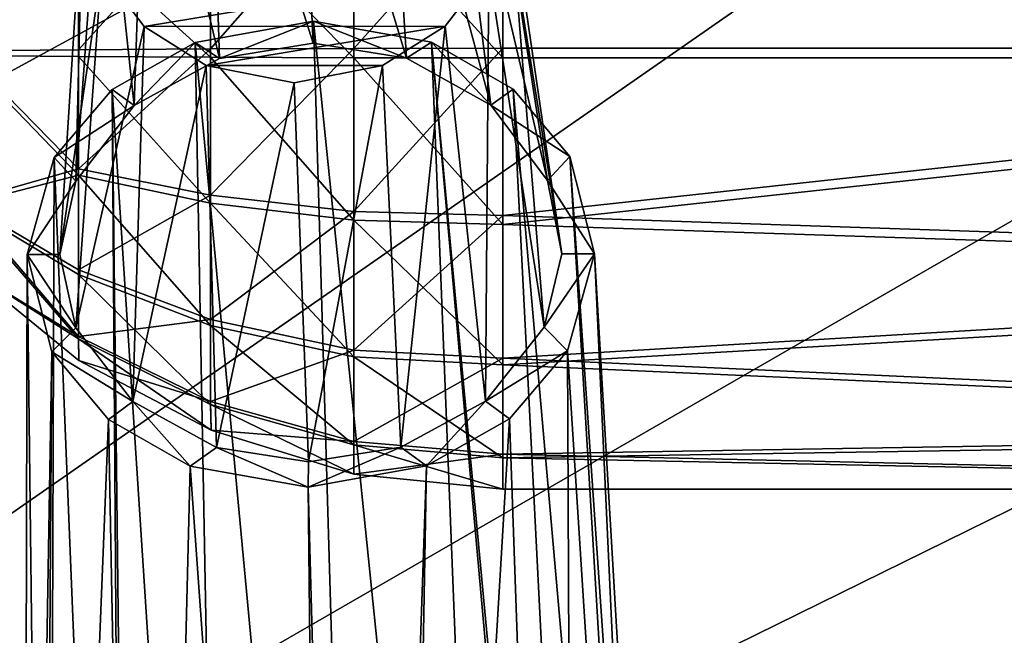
# Model space of a CAD drawing. Header units: metres. Extents: x -1004 to 0, y -808 to 0.
# Tile 55 of 160: x -828 to -783, y -174 to -146. Entities that reach past the tile are written whole.
import ezdxf

# ---------------------------------------------------------------- set-up
doc = ezdxf.new("R2010")
doc.units = ezdxf.units.M

msp = doc.modelspace()

# ---------------------------------------------------------------- linework, layer by layer
at = {"layer": 'None012310'}
for points in [[(-918.387695, -133.430511, 2129.401611), (-901.755127, -155.084702, 2143.836426), (-502.018646, -55.05748, 2077.158447)], [(-901.755127, -155.084702, 2143.836426), (-820.791748, -194.333847, 2169.999756), (-502.018646, -55.05748, 2077.158447)], [(-502.018646, -55.05748, 2077.158447), (-820.791748, -194.333847, 2169.999756), (-502.018646, -194.333847, 2169.999756)], [(-502.018646, -57.672649, 2075.415039), (-898.363892, -158.604187, 2142.695801), (-914.9198, -137.676178, 2128.745361)], [(-820.791748, -195.279739, 2167.143799), (-898.363892, -158.604187, 2142.695801), (-502.018646, -57.672649, 2075.415039)], [(-502.018646, -195.279739, 2167.143799), (-820.791748, -195.279739, 2167.143799), (-502.018646, -57.672649, 2075.415039)], [(-901.755127, -155.084702, 2143.836426), (-882.817078, -172.413788, 2155.387939), (-820.791748, -194.333847, 2169.999756)], [(-820.791748, -195.279739, 2167.143799), (-879.806396, -175.047073, 2153.656738), (-898.363892, -158.604187, 2142.695801)], [(-882.817078, -172.413788, 2155.387939), (-862.417419, -184.791321, 2163.638672), (-820.791748, -194.333847, 2169.999756)]]:
    msp.add_3dface(points, dxfattribs=at)
at = {"layer": 'None012317'}
for points in [[(-815.154175, -131.288834, 1750.497559), (-819.203979, -132.093002, 1750.205444), (-814.40979, -147.189163, 1789.45459)], [(-811.115723, -132.080444, 1750.055908), (-815.154175, -131.288834, 1750.497559), (-810.134705, -147.873413, 1788.897217)], [(-815.154175, -131.288834, 1750.497559), (-814.40979, -147.189163, 1789.45459), (-810.134705, -147.873413, 1788.897217)], [(-819.203979, -132.093002, 1750.205444), (-822.070129, -133.896927, 1749.430542), (-818.700562, -147.886765, 1789.05542)], [(-819.203979, -132.093002, 1750.205444), (-818.700562, -147.886765, 1789.05542), (-814.40979, -147.189163, 1789.45459)], [(-808.277283, -133.873016, 1749.17688), (-811.115723, -132.080444, 1750.055908), (-806.265991, -150.026627, 1787.330322)], [(-811.115723, -132.080444, 1750.055908), (-810.134705, -147.873413, 1788.897217), (-806.265991, -150.026627, 1787.330322)], [(-822.070129, -133.896927, 1749.430542), (-824.06427, -136.489365, 1748.276245), (-822.617615, -150.051987, 1787.632446)], [(-822.070129, -133.896927, 1749.430542), (-822.617615, -150.051987, 1787.632446), (-818.700562, -147.886765, 1789.05542)], [(-806.316406, -136.461807, 1747.948364), (-808.277283, -133.873016, 1749.17688), (-803.675476, -153.490646, 1784.880737)], [(-808.277283, -133.873016, 1749.17688), (-806.265991, -150.026627, 1787.330322), (-803.675476, -153.490646, 1784.880737)], [(-824.06427, -136.489365, 1748.276245), (-825.285278, -153.523056, 1785.280762), (-822.617615, -150.051987, 1787.632446)], [(-824.06427, -136.489365, 1748.276245), (-824.967712, -140.164902, 1746.602783), (-825.285278, -153.523056, 1785.280762)], [(-805.463989, -140.135239, 1746.242065), (-806.316406, -136.461807, 1747.948364), (-803.020447, -156.846741, 1782.543701)], [(-806.316406, -136.461807, 1747.948364), (-803.675476, -153.490646, 1784.880737), (-803.020447, -156.846741, 1782.543701)], [(-826.016479, -156.881714, 1782.968994), (-824.967712, -140.164902, 1746.602783), (-824.115601, -143.837769, 1744.896851)], [(-824.967712, -140.164902, 1746.602783), (-826.016479, -156.881714, 1782.968994), (-825.285278, -153.523056, 1785.280762)], [(-803.818481, -160.207703, 1780.231689), (-806.367737, -143.811356, 1744.568359), (-805.463989, -140.135239, 1746.242065)], [(-803.020447, -156.846741, 1782.543701), (-803.818481, -160.207703, 1780.231689), (-805.463989, -140.135239, 1746.242065)], [(-825.294495, -160.239716, 1780.629272), (-826.016479, -156.881714, 1782.968994), (-824.115601, -143.837769, 1744.896851)], [(-825.294495, -160.239716, 1780.629272), (-824.115601, -143.837769, 1744.896851), (-822.157654, -146.424194, 1743.669556)], [(-822.157654, -146.424194, 1743.669556), (-824.115601, -143.837769, 1744.896851), (-806.367737, -143.811356, 1744.568359)], [(-808.364807, -146.406174, 1743.413086), (-822.157654, -146.424194, 1743.669556), (-806.367737, -143.811356, 1744.568359)], [(-806.506592, -163.60231, 1777.93335), (-808.364807, -146.406174, 1743.413086), (-806.367737, -143.811356, 1744.568359)], [(-803.818481, -160.207703, 1780.231689), (-806.506592, -163.60231, 1777.93335), (-806.367737, -143.811356, 1744.568359)], [(-814.397888, -146.17627, 1790.155884), (-819.825256, -147.156723, 1789.583008), (-811.889832, -231.928802, 1918.716064)], [(-819.825256, -147.156723, 1789.583008), (-814.397888, -146.17627, 1790.155884), (-818.700562, -147.886765, 1789.05542)], [(-814.397888, -146.17627, 1790.155884), (-814.40979, -147.189163, 1789.45459), (-818.700562, -147.886765, 1789.05542)], [(-810.134705, -147.873413, 1788.897217), (-814.40979, -147.189163, 1789.45459), (-814.397888, -146.17627, 1790.155884)], [(-811.889832, -231.928802, 1918.716064), (-805.622742, -231.939529, 1916.237183), (-814.397888, -146.17627, 1790.155884)], [(-805.622742, -231.939529, 1916.237183), (-808.992432, -147.140244, 1789.382568), (-814.397888, -146.17627, 1790.155884)], [(-808.992432, -147.140244, 1789.382568), (-810.134705, -147.873413, 1788.897217), (-814.397888, -146.17627, 1790.155884)], [(-822.683289, -163.626297, 1778.23291), (-825.294495, -160.239716, 1780.629272), (-822.157654, -146.424194, 1743.669556)], [(-822.683289, -163.626297, 1778.23291), (-822.157654, -146.424194, 1743.669556), (-819.316589, -148.219437, 1742.789185)], [(-819.316589, -148.219437, 1742.789185), (-822.157654, -146.424194, 1743.669556), (-808.364807, -146.406174, 1743.413086)], [(-811.228333, -148.207397, 1742.639404), (-819.316589, -148.219437, 1742.789185), (-808.364807, -146.406174, 1743.413086)], [(-810.397034, -165.714615, 1776.546509), (-811.228333, -148.207397, 1742.639404), (-808.364807, -146.406174, 1743.413086)], [(-806.506592, -163.60231, 1777.93335), (-810.397034, -165.714615, 1776.546509), (-808.364807, -146.406174, 1743.413086)], [(-819.825256, -147.156723, 1789.583008), (-823.625061, -149.321518, 1788.157959), (-818.240234, -231.958725, 1916.473633)], [(-823.625061, -149.321518, 1788.157959), (-819.825256, -147.156723, 1789.583008), (-822.617615, -150.051987, 1787.632446)], [(-822.617615, -150.051987, 1787.632446), (-819.825256, -147.156723, 1789.583008), (-818.700562, -147.886765, 1789.05542)], [(-819.825256, -147.156723, 1789.583008), (-818.240234, -231.958725, 1916.473633), (-811.889832, -231.928802, 1918.716064)], [(-806.265991, -150.026627, 1787.330322), (-810.134705, -147.873413, 1788.897217), (-808.992432, -147.140244, 1789.382568)], [(-805.622742, -231.939529, 1916.237183), (-801.391174, -231.861755, 1910.879028), (-808.992432, -147.140244, 1789.382568)], [(-801.391174, -231.861755, 1910.879028), (-801.025452, -232.134949, 1910.638794), (-808.992432, -147.140244, 1789.382568)], [(-808.992432, -147.140244, 1789.382568), (-801.025452, -232.134949, 1910.638794), (-805.241333, -149.293579, 1787.817993)], [(-805.241333, -149.293579, 1787.817993), (-806.265991, -150.026627, 1787.330322), (-808.992432, -147.140244, 1789.382568)], [(-818.840637, -165.727173, 1776.702881), (-822.683289, -163.626297, 1778.23291), (-819.316589, -148.219437, 1742.789185)], [(-811.228333, -148.207397, 1742.639404), (-815.277954, -149.011307, 1742.347412), (-819.316589, -148.219437, 1742.789185)], [(-818.840637, -165.727173, 1776.702881), (-819.316589, -148.219437, 1742.789185), (-815.277954, -149.011307, 1742.347412)], [(-814.626465, -166.391434, 1776.1604), (-815.277954, -149.011307, 1742.347412), (-811.228333, -148.207397, 1742.639404)], [(-810.397034, -165.714615, 1776.546509), (-814.626465, -166.391434, 1776.1604), (-811.228333, -148.207397, 1742.639404)], [(-823.625061, -149.321518, 1788.157959), (-826.283752, -152.428574, 1786.058228), (-823.044739, -232.168427, 1911.046143)], [(-826.283752, -152.428574, 1786.058228), (-823.625061, -149.321518, 1788.157959), (-822.617615, -150.051987, 1787.632446)], [(-823.625061, -149.321518, 1788.157959), (-822.671265, -231.894119, 1911.272583), (-818.240234, -231.958725, 1916.473633)], [(-822.671265, -231.894119, 1911.272583), (-823.625061, -149.321518, 1788.157959), (-823.044739, -232.168427, 1911.046143)], [(-814.626465, -166.391434, 1776.1604), (-818.840637, -165.727173, 1776.702881), (-815.277954, -149.011307, 1742.347412)], [(-805.241333, -149.293579, 1787.817993), (-802.652649, -152.392639, 1785.621216), (-806.265991, -150.026627, 1787.330322)], [(-801.025452, -232.134949, 1910.638794), (-797.615112, -236.063629, 1906.931152), (-805.241333, -149.293579, 1787.817993)], [(-805.241333, -149.293579, 1787.817993), (-797.615112, -236.063629, 1906.931152), (-802.652649, -152.392639, 1785.621216)], [(-826.283752, -152.428574, 1786.058228), (-822.617615, -150.051987, 1787.632446), (-825.285278, -153.523056, 1785.280762)], [(-802.652649, -152.392639, 1785.621216), (-803.675476, -153.490646, 1784.880737), (-806.265991, -150.026627, 1787.330322)], [(-826.283752, -152.428574, 1786.058228), (-827.516235, -156.884186, 1782.996582), (-826.577942, -236.107666, 1907.466797)], [(-827.516235, -156.884186, 1782.996582), (-826.283752, -152.428574, 1786.058228), (-825.285278, -153.523056, 1785.280762)], [(-823.044739, -232.168427, 1911.046143), (-826.283752, -152.428574, 1786.058228), (-826.577942, -236.107666, 1907.466797)], [(-802.652649, -152.392639, 1785.621216), (-801.520691, -156.84465, 1782.515869), (-803.675476, -153.490646, 1784.880737)], [(-797.615112, -236.063629, 1906.931152), (-796.621277, -239.990692, 1902.641724), (-802.652649, -152.392639, 1785.621216)], [(-802.652649, -152.392639, 1785.621216), (-796.621277, -239.990692, 1902.641724), (-801.520691, -156.84465, 1782.515869)], [(-827.516235, -156.884186, 1782.996582), (-825.285278, -153.523056, 1785.280762), (-826.016479, -156.881714, 1782.968994)], [(-801.520691, -156.84465, 1782.515869), (-803.020447, -156.846741, 1782.543701), (-803.675476, -153.490646, 1784.880737)], [(-826.577942, -236.107666, 1907.466797), (-827.516235, -156.884186, 1782.996582), (-827.717712, -240.037979, 1903.216919)], [(-827.516235, -156.884186, 1782.996582), (-826.384033, -161.336319, 1779.891113), (-827.717712, -240.037979, 1903.216919)], [(-825.294495, -160.239716, 1780.629272), (-827.516235, -156.884186, 1782.996582), (-826.016479, -156.881714, 1782.968994)], [(-826.384033, -161.336319, 1779.891113), (-827.516235, -156.884186, 1782.996582), (-825.294495, -160.239716, 1780.629272)], [(-803.020447, -156.846741, 1782.543701), (-801.520691, -156.84465, 1782.515869), (-803.818481, -160.207703, 1780.231689)], [(-801.520691, -156.84465, 1782.515869), (-802.753418, -161.300385, 1779.454102), (-803.818481, -160.207703, 1780.231689)], [(-801.520691, -156.84465, 1782.515869), (-797.521179, -243.229675, 1898.568115), (-802.753418, -161.300385, 1779.454102)], [(-796.621277, -239.990692, 1902.641724), (-797.51825, -243.219452, 1898.569214), (-801.520691, -156.84465, 1782.515869)], [(-801.520691, -156.84465, 1782.515869), (-797.51825, -243.219452, 1898.569214), (-797.521179, -243.229675, 1898.568115)], [(-822.683289, -163.626297, 1778.23291), (-826.384033, -161.336319, 1779.891113), (-825.294495, -160.239716, 1780.629272)], [(-803.818481, -160.207703, 1780.231689), (-802.753418, -161.300385, 1779.454102), (-806.506592, -163.60231, 1777.93335)], [(-827.717712, -240.037979, 1903.216919), (-826.384033, -161.336319, 1779.891113), (-826.962158, -243.264221, 1899.11377)], [(-826.384033, -161.336319, 1779.891113), (-826.959229, -243.274429, 1899.112549), (-826.962158, -243.264221, 1899.11377)], [(-826.384033, -161.336319, 1779.891113), (-823.791443, -164.438278, 1777.692261), (-826.959229, -243.274429, 1899.112549)], [(-823.791443, -164.438278, 1777.692261), (-826.384033, -161.336319, 1779.891113), (-822.683289, -163.626297, 1778.23291)], [(-802.753418, -161.300385, 1779.454102), (-805.416077, -164.410339, 1777.352417), (-806.506592, -163.60231, 1777.93335)], [(-802.753418, -161.300385, 1779.454102), (-802.362061, -251.055939, 1897.449219), (-805.416077, -164.410339, 1777.352417)], [(-797.521179, -243.229675, 1898.568115), (-802.362061, -251.055939, 1897.449219), (-802.753418, -161.300385, 1779.454102)], [(-820.043884, -166.588425, 1776.129883), (-823.791443, -164.438278, 1777.692261), (-822.683289, -163.626297, 1778.23291)], [(-820.043884, -166.588425, 1776.129883), (-822.683289, -163.626297, 1778.23291), (-818.840637, -165.727173, 1776.702881)], [(-806.506592, -163.60231, 1777.93335), (-809.21228, -166.57196, 1775.929565), (-810.397034, -165.714615, 1776.546509)], [(-806.506592, -163.60231, 1777.93335), (-805.416077, -164.410339, 1777.352417), (-809.21228, -166.57196, 1775.929565)], [(-823.791443, -164.438278, 1777.692261), (-822.139282, -251.086014, 1897.814941), (-826.959229, -243.274429, 1899.112549)], [(-823.791443, -164.438278, 1777.692261), (-820.043884, -166.588425, 1776.129883), (-822.139282, -251.086014, 1897.814941)], [(-802.362061, -251.055939, 1897.449219), (-810.802673, -254.743591, 1896.770142), (-805.416077, -164.410339, 1777.352417)], [(-805.416077, -164.410339, 1777.352417), (-810.802673, -254.743591, 1896.770142), (-809.21228, -166.57196, 1775.929565)], [(-814.639038, -167.552185, 1775.356812), (-820.043884, -166.588425, 1776.129883), (-818.840637, -165.727173, 1776.702881)], [(-814.639038, -167.552185, 1775.356812), (-818.840637, -165.727173, 1776.702881), (-814.626465, -166.391434, 1776.1604)], [(-809.21228, -166.57196, 1775.929565), (-814.639038, -167.552185, 1775.356812), (-810.397034, -165.714615, 1776.546509)], [(-810.397034, -165.714615, 1776.546509), (-814.639038, -167.552185, 1775.356812), (-814.626465, -166.391434, 1776.1604)], [(-820.043884, -166.588425, 1776.129883), (-813.718384, -254.748016, 1896.823975), (-822.139282, -251.086014, 1897.814941)], [(-820.043884, -166.588425, 1776.129883), (-814.639038, -167.552185, 1775.356812), (-813.718384, -254.748016, 1896.823975)], [(-809.21228, -166.57196, 1775.929565), (-812.256836, -254.960907, 1896.97937), (-814.639038, -167.552185, 1775.356812)], [(-810.802673, -254.743591, 1896.770142), (-812.256836, -254.960907, 1896.97937), (-809.21228, -166.57196, 1775.929565)], [(-814.639038, -167.552185, 1775.356812), (-812.256836, -254.960907, 1896.97937), (-813.718384, -254.748016, 1896.823975)]]:
    msp.add_3dface(points, dxfattribs=at)
at = {"layer": 'None012323'}
for points in [[(-735.21582, -137.453842, 1747.1604), (-735.21582, -147.423447, 1744.369873), (-805.718384, -139.787186, 1745.977295)], [(-805.718384, -140.197998, 1782.930054), (-735.21582, -147.868073, 1784.367432), (-735.21582, -137.838913, 1781.799194)], [(-812.546509, -139.980621, 1746.668945), (-805.718384, -139.787186, 1745.977295), (-812.546509, -147.430908, 1745.042358)], [(-805.718384, -139.787186, 1745.977295), (-805.718384, -147.423447, 1744.369873), (-812.546509, -147.430908, 1745.042358)], [(-805.718384, -139.787186, 1745.977295), (-735.21582, -147.423447, 1744.369873), (-805.718384, -147.423447, 1744.369873)], [(-812.546509, -147.430908, 1745.042358), (-819.112305, -147.453049, 1747.033936), (-812.546509, -139.980621, 1746.668945)], [(-819.112305, -147.453049, 1747.033936), (-819.112305, -140.770508, 1748.49292), (-812.546509, -139.980621, 1746.668945)], [(-805.718384, -147.868088, 1784.36731), (-805.718384, -140.197998, 1782.930054), (-812.546509, -140.376007, 1782.234253)], [(-805.718384, -140.197998, 1782.930054), (-805.718384, -147.868088, 1784.36731), (-735.21582, -147.868073, 1784.367432)], [(-830.467102, -147.537399, 1754.620483), (-830.467102, -140.676178, 1757.552246), (-825.16333, -142.053223, 1751.454834)], [(-819.112305, -147.453049, 1747.033936), (-825.16333, -147.488998, 1750.268066), (-819.112305, -140.770508, 1748.49292)], [(-825.16333, -147.488998, 1750.268066), (-825.16333, -142.053223, 1751.454834), (-819.112305, -140.770508, 1748.49292)], [(-812.546509, -147.860626, 1783.694824), (-812.546509, -140.376007, 1782.234253), (-819.112305, -141.125153, 1780.393188)], [(-805.718384, -147.868088, 1784.36731), (-812.546509, -140.376007, 1782.234253), (-812.546509, -147.860626, 1783.694824)], [(-830.467102, -147.754135, 1774.116699), (-825.16333, -142.341705, 1777.403442), (-830.467102, -140.829453, 1771.338257)], [(-819.112305, -147.838486, 1781.703247), (-819.112305, -141.125153, 1780.393188), (-825.16333, -142.341705, 1777.403442)], [(-812.546509, -147.860626, 1783.694824), (-819.112305, -141.125153, 1780.393188), (-819.112305, -147.838486, 1781.703247)], [(-825.16333, -147.488998, 1750.268066), (-830.467102, -147.537399, 1754.620483), (-825.16333, -142.053223, 1751.454834)], [(-825.16333, -147.802521, 1778.469116), (-825.16333, -142.341705, 1777.403442), (-830.467102, -147.754135, 1774.116699)], [(-819.112305, -147.838486, 1781.703247), (-825.16333, -142.341705, 1777.403442), (-825.16333, -147.802521, 1778.469116)], [(-830.467102, -147.537399, 1754.620483), (-825.16333, -147.488998, 1750.268066), (-825.16333, -152.949814, 1751.33374)], [(-830.467102, -154.462097, 1757.399048), (-830.467102, -147.537399, 1754.620483), (-825.16333, -152.949814, 1751.33374)], [(-819.112305, -154.166367, 1748.343994), (-825.16333, -152.949814, 1751.33374), (-819.112305, -147.453049, 1747.033936)], [(-825.16333, -152.949814, 1751.33374), (-825.16333, -147.488998, 1750.268066), (-819.112305, -147.453049, 1747.033936)], [(-812.546509, -154.915512, 1746.50293), (-819.112305, -154.166367, 1748.343994), (-812.546509, -147.430908, 1745.042358)], [(-819.112305, -154.166367, 1748.343994), (-819.112305, -147.453049, 1747.033936), (-812.546509, -147.430908, 1745.042358)], [(-812.546509, -147.430908, 1745.042358), (-805.718384, -147.423447, 1744.369873), (-812.546509, -154.915512, 1746.50293)], [(-805.718384, -147.423447, 1744.369873), (-805.718384, -155.093552, 1745.807129), (-812.546509, -154.915512, 1746.50293)], [(-735.21582, -147.423447, 1744.369873), (-805.718384, -155.093552, 1745.807129), (-805.718384, -147.423447, 1744.369873)], [(-735.21582, -147.423447, 1744.369873), (-735.21582, -157.452606, 1746.937988), (-805.718384, -155.093552, 1745.807129)], [(-825.16333, -153.238297, 1777.282349), (-825.16333, -147.802521, 1778.469116), (-830.467102, -147.754135, 1774.116699)], [(-830.467102, -147.754135, 1774.116699), (-830.467102, -154.615341, 1771.184937), (-825.16333, -153.238297, 1777.282349)], [(-819.112305, -154.521011, 1780.244263), (-825.16333, -147.802521, 1778.469116), (-825.16333, -153.238297, 1777.282349)], [(-819.112305, -154.521011, 1780.244263), (-819.112305, -147.838486, 1781.703247), (-825.16333, -147.802521, 1778.469116)], [(-812.546509, -155.310913, 1782.068237), (-819.112305, -147.838486, 1781.703247), (-819.112305, -154.521011, 1780.244263)], [(-812.546509, -155.310913, 1782.068237), (-812.546509, -147.860626, 1783.694824), (-819.112305, -147.838486, 1781.703247)], [(-805.718384, -155.504318, 1782.759888), (-812.546509, -147.860626, 1783.694824), (-812.546509, -155.310913, 1782.068237)], [(-805.718384, -155.504318, 1782.759888), (-805.718384, -147.868088, 1784.36731), (-812.546509, -147.860626, 1783.694824)], [(-805.718384, -147.868088, 1784.36731), (-805.718384, -155.504318, 1782.759888), (-735.21582, -147.868073, 1784.367432)], [(-735.21582, -147.868073, 1784.367432), (-805.718384, -155.504318, 1782.759888), (-735.21582, -157.837677, 1781.576904)], [(-830.467102, -154.462097, 1757.399048), (-825.16333, -152.949814, 1751.33374), (-825.16333, -157.582123, 1754.361816)], [(-825.16333, -157.582123, 1754.361816), (-825.16333, -152.949814, 1751.33374), (-819.112305, -154.166367, 1748.343994)], [(-830.467102, -154.615341, 1771.184937), (-825.16333, -157.802124, 1774.151978), (-825.16333, -153.238297, 1777.282349)], [(-819.112305, -160.131622, 1776.395996), (-819.112305, -154.521011, 1780.244263), (-825.16333, -153.238297, 1777.282349)], [(-825.16333, -153.238297, 1777.282349), (-825.16333, -157.802124, 1774.151978), (-819.112305, -160.131622, 1776.395996)], [(-819.112305, -159.86116, 1752.06665), (-825.16333, -157.582123, 1754.361816), (-819.112305, -154.166367, 1748.343994)], [(-819.112305, -159.86116, 1752.06665), (-819.112305, -154.166367, 1748.343994), (-812.546509, -154.915512, 1746.50293)], [(-830.467102, -157.39389, 1764.260254), (-830.467102, -154.462097, 1757.399048), (-825.16333, -160.633667, 1758.876831)], [(-825.16333, -160.633667, 1758.876831), (-830.467102, -154.462097, 1757.399048), (-825.16333, -157.582123, 1754.361816)], [(-825.16333, -157.802124, 1774.151978), (-830.467102, -154.615341, 1771.184937), (-825.16333, -160.752548, 1769.570313)], [(-830.467102, -154.615341, 1771.184937), (-830.467102, -157.39389, 1764.260254), (-825.16333, -160.752548, 1769.570313)], [(-812.546509, -161.566116, 1777.777832), (-819.112305, -154.521011, 1780.244263), (-819.112305, -160.131622, 1776.395996)], [(-812.546509, -161.566116, 1777.777832), (-812.546509, -155.310913, 1782.068237), (-819.112305, -154.521011, 1780.244263)], [(-812.546509, -161.264572, 1750.65332), (-819.112305, -159.86116, 1752.06665), (-812.546509, -154.915512, 1746.50293)], [(-812.546509, -154.915512, 1746.50293), (-805.718384, -155.093552, 1745.807129), (-812.546509, -161.264572, 1750.65332)], [(-805.718384, -155.093552, 1745.807129), (-805.718384, -161.629791, 1750.07019), (-812.546509, -161.264572, 1750.65332)], [(-735.21582, -157.452606, 1746.937988), (-805.718384, -161.629791, 1750.07019), (-805.718384, -155.093552, 1745.807129)], [(-805.718384, -161.944183, 1778.352661), (-812.546509, -155.310913, 1782.068237), (-812.546509, -161.566116, 1777.777832)], [(-805.718384, -161.944183, 1778.352661), (-805.718384, -155.504318, 1782.759888), (-812.546509, -155.310913, 1782.068237)], [(-805.718384, -155.504318, 1782.759888), (-805.718384, -161.944183, 1778.352661), (-735.21582, -157.837677, 1781.576904)], [(-825.16333, -160.752548, 1769.570313), (-830.467102, -157.39389, 1764.260254), (-825.155457, -161.733719, 1764.212036)], [(-825.155457, -161.733719, 1764.212036), (-830.467102, -157.39389, 1764.260254), (-825.16333, -160.633667, 1758.876831)], [(-735.21582, -157.452606, 1746.937988), (-735.21582, -164.854034, 1754.176758), (-805.718384, -161.629791, 1750.07019)], [(-825.16333, -160.633667, 1758.876831), (-825.16333, -157.582123, 1754.361816), (-819.112305, -159.86116, 1752.06665)], [(-825.16333, -157.802124, 1774.151978), (-819.112305, -163.758759, 1770.763428), (-819.112305, -160.131622, 1776.395996)], [(-825.16333, -160.752548, 1769.570313), (-819.112305, -163.758759, 1770.763428), (-825.16333, -157.802124, 1774.151978)], [(-735.21582, -157.837677, 1781.576904), (-805.718384, -161.944183, 1778.352661), (-735.21582, -165.076355, 1774.175537)], [(-819.112305, -163.612625, 1757.617188), (-825.16333, -160.633667, 1758.876831), (-819.112305, -159.86116, 1752.06665)], [(-819.112305, -163.612625, 1757.617188), (-819.112305, -159.86116, 1752.06665), (-812.546509, -161.264572, 1750.65332)], [(-812.546509, -165.60997, 1771.498169), (-812.546509, -161.566116, 1777.777832), (-819.112305, -160.131622, 1776.395996)], [(-819.112305, -160.131622, 1776.395996), (-819.112305, -163.758759, 1770.763428), (-812.546509, -165.60997, 1771.498169)], [(-825.155457, -161.733719, 1764.212036), (-825.16333, -160.633667, 1758.876831), (-819.112305, -163.612625, 1757.617188)], [(-825.155457, -161.733719, 1764.212036), (-819.094238, -164.936813, 1764.176392), (-825.16333, -160.752548, 1769.570313)], [(-819.094238, -164.936813, 1764.176392), (-819.112305, -163.758759, 1770.763428), (-825.16333, -160.752548, 1769.570313)], [(-812.546509, -165.447037, 1756.841553), (-819.112305, -163.612625, 1757.617188), (-812.546509, -161.264572, 1750.65332)], [(-812.546509, -161.264572, 1750.65332), (-805.718384, -161.629791, 1750.07019), (-812.546509, -165.447037, 1756.841553)], [(-819.094238, -164.936813, 1764.176392), (-825.155457, -161.733719, 1764.212036), (-819.112305, -163.612625, 1757.617188)], [(-805.718384, -166.20723, 1771.816406), (-812.546509, -161.566116, 1777.777832), (-812.546509, -165.60997, 1771.498169)], [(-805.718384, -166.20723, 1771.816406), (-805.718384, -161.944183, 1778.352661), (-812.546509, -161.566116, 1777.777832)], [(-805.718384, -161.629791, 1750.07019), (-805.718384, -166.037094, 1756.51001), (-812.546509, -165.447037, 1756.841553)], [(-735.21582, -164.854034, 1754.176758), (-805.718384, -166.037094, 1756.51001), (-805.718384, -161.629791, 1750.07019)], [(-805.718384, -161.944183, 1778.352661), (-805.718384, -166.20723, 1771.816406), (-735.21582, -165.076355, 1774.175537)], [(-819.094238, -164.936813, 1764.176392), (-819.112305, -163.612625, 1757.617188), (-812.546509, -165.447037, 1756.841553)], [(-819.112305, -163.758759, 1770.763428), (-812.543213, -166.957535, 1764.153931), (-812.546509, -165.60997, 1771.498169)], [(-819.094238, -164.936813, 1764.176392), (-812.543213, -166.957535, 1764.153931), (-819.112305, -163.758759, 1770.763428)], [(-812.543213, -166.957535, 1764.153931), (-819.094238, -164.936813, 1764.176392), (-812.546509, -165.447037, 1756.841553)], [(-735.21582, -164.854034, 1754.176758), (-735.21582, -167.644531, 1764.146362), (-805.718384, -166.037094, 1756.51001)], [(-735.21582, -165.076355, 1774.175537), (-805.718384, -166.20723, 1771.816406), (-735.21582, -167.644531, 1764.146362)], [(-812.546509, -165.447037, 1756.841553), (-805.718384, -166.037094, 1756.51001), (-812.543213, -166.957535, 1764.153931)], [(-805.718384, -167.644531, 1764.146362), (-805.718384, -166.20723, 1771.816406), (-812.546509, -165.60997, 1771.498169)], [(-812.546509, -165.60997, 1771.498169), (-812.543213, -166.957535, 1764.153931), (-805.718384, -167.644531, 1764.146362)], [(-805.718384, -166.037094, 1756.51001), (-805.718384, -167.644531, 1764.146362), (-812.543213, -166.957535, 1764.153931)], [(-735.21582, -167.644531, 1764.146362), (-805.718384, -167.644531, 1764.146362), (-805.718384, -166.037094, 1756.51001)], [(-805.718384, -166.20723, 1771.816406), (-805.718384, -167.644531, 1764.146362), (-735.21582, -167.644531, 1764.146362)]]:
    msp.add_3dface(points, dxfattribs=at)
at = {"layer": 'None012349'}
for points in [[(-994.037292, -794.032166, 90), (-994.037292, -10, 90), (-787.024658, -763.271118, 90)], [(-787.024658, -763.271118, 90), (-994.037292, -10, 90), (-533.424561, -638.481384, 90)], [(-994.037292, -10, 90), (-526.238708, -632.856445, 90), (-533.424561, -638.481384, 90)], [(-10, -10, 90), (-502.018646, -625.846375, 90), (-994.037292, -10, 90)], [(-502.018646, -625.846375, 90), (-510.034576, -626.560547, 90), (-994.037292, -10, 90)], [(-994.037292, -10, 90), (-510.034576, -626.560547, 90), (-518.256042, -628.853394, 90)], [(-518.256042, -628.853394, 90), (-526.238708, -632.856445, 90), (-994.037292, -10, 90)], [(-742.827515, -72.274109, 118.761513), (-792.141235, -69.163246, 118.815811), (-933.83313, -166.432312, 117.117973)], [(-933.83313, -166.432312, 117.117973), (-792.141235, -69.163246, 118.815811), (-930.929932, -128.049088, 117.787956)], [(-693.214783, -74.83403, 118.716827), (-742.827515, -72.274109, 118.761513), (-936.400391, -207.430908, 116.402344)], [(-936.400391, -207.430908, 116.402344), (-742.827515, -72.274109, 118.761513), (-933.83313, -166.432312, 117.117973)], [(-938.286865, -245.271561, 115.741829), (-646.15448, -76.725967, 118.683807), (-693.214783, -74.83403, 118.716827)], [(-938.286865, -245.271561, 115.741829), (-693.214783, -74.83403, 118.716827), (-936.400391, -207.430908, 116.402344)], [(-598.695557, -78.099586, 118.659828), (-646.15448, -76.725967, 118.683807), (-938.286865, -245.271561, 115.741829)], [(-939.73761, -283.839661, 115.068619), (-940.709534, -322.106171, 114.400673), (-598.695557, -78.099586, 118.659828)], [(-940.709534, -322.106171, 114.400673), (-513.875122, -606.131226, 109.443001), (-598.695557, -78.099586, 118.659828)], [(-939.73761, -283.839661, 115.068619), (-598.695557, -78.099586, 118.659828), (-938.286865, -245.271561, 115.741829)]]:
    msp.add_3dface(points, dxfattribs=at)

doc.saveas('drawing.dxf')
